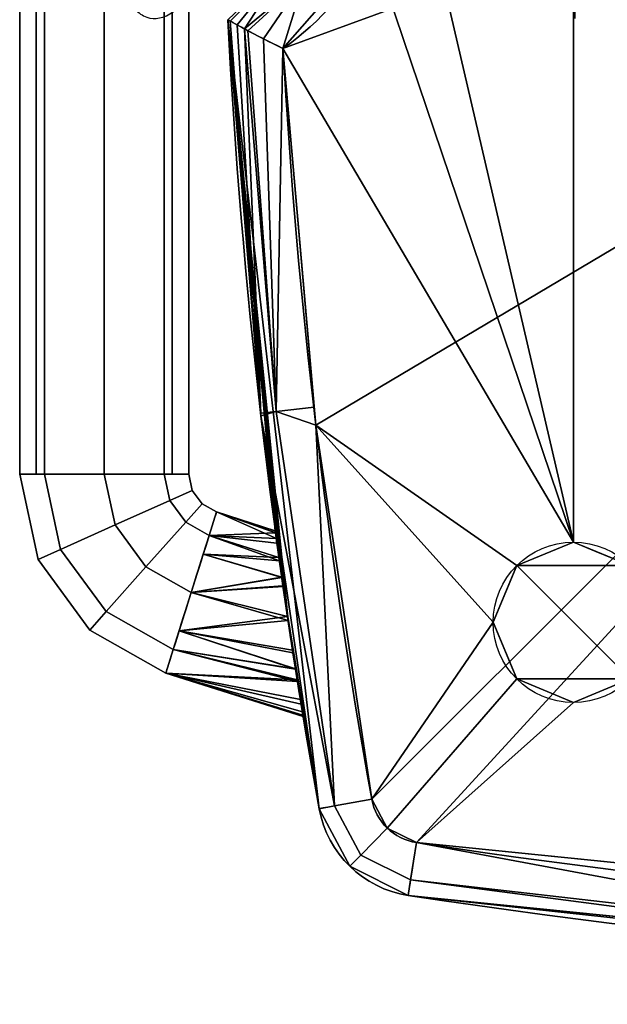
# Model space of a CAD drawing. Extents: x -10.8 to 10.8, y -12.7 to 10.3.
# Tile 1 of 44: x -10.8 to -6.5, y -10.3 to -3. Entities that reach past the tile are written whole.
import ezdxf

# ---------------------------------------------------------------- set-up
doc = ezdxf.new("R2010")
doc.units = 0
doc.header["$MEASUREMENT"] = 0
doc.layers.add('1', color=7, linetype='Continuous')

# ---------------------------------------------------------------- blocks, each defined once
blk = doc.blocks.new('UG_SURFACE_008')
at = {"layer": '1', "color": 9, "linetype": 'Continuous'}
for points in [[(-7.121437, -7.037982, -5.375), (-6.703854, -6.865014, -5.375), (-6.286271, -7.037982, -5.375)], [(-7.121437, -7.873147, -5.375), (-7.294405, -7.455564, -5.375), (-7.121437, -7.037982, -5.375), (-6.286271, -7.873147, -5.375)], [(-6.286271, -7.037982, -5.375), (-6.113303, -7.455564, -5.375), (-6.286271, -7.873147, -5.375), (-7.121437, -7.037982, -5.375)], [(-6.286271, -7.873147, -5.375), (-6.703854, -8.046115, -5.375), (-7.121437, -7.873147, -5.375)]]:
    blk.add_3dface(points, dxfattribs=at)
blk = doc.blocks.new('UG_SURFACE_012')
at = {"layer": '1', "color": 9, "linetype": 'Continuous'}
for points in [[(-7.860407, -9.07779, 1.125), (-7.902462, -9.352984, 1.009688), (-3.962607, -9.803015, 1.009688)], [(-3.962607, -9.803015, 1.009688), (-3.936489, -9.475834, 1.125), (-7.860407, -9.07779, 1.125)], [(-7.902462, -9.352984, 1.009688), (-7.919882, -9.466973, 0.731299), (-3.966273, -9.868029, 0.731299)], [(-3.966273, -9.868029, 0.731299), (-3.962607, -9.803015, 1.009688), (-7.902462, -9.352984, 1.009688)]]:
    blk.add_3dface(points, dxfattribs=at)
blk = doc.blocks.new('UG_SURFACE_025')
at = {"layer": '1', "color": 9, "linetype": 'Continuous'}
for points in [[(-6.703854, -6.865014, -5.375), (-7.121437, -7.037982, -5.375), (-7.121437, -7.037982, -4.875), (-6.703854, -6.865014, -4.875)], [(-6.703854, -6.865014, -4.875), (-6.53787, -6.933766, -4.875), (-6.53787, -6.933766, -5.375), (-6.703854, -6.865014, -5.375)], [(-6.286271, -7.037982, -5.375), (-6.53787, -6.933766, -5.375), (-6.53787, -6.933766, -4.875), (-6.286271, -7.037982, -4.875)], [(-7.121437, -7.037982, -5.375), (-7.155164, -7.119406, -5.375), (-7.155164, -7.119406, -4.875), (-7.121437, -7.037982, -4.875)], [(-6.286271, -7.037982, -4.875), (-6.113303, -7.455564, -4.875), (-6.113303, -7.455564, -5.375), (-6.286271, -7.037982, -5.375)], [(-7.294405, -7.455564, -4.875), (-7.155164, -7.119406, -4.875), (-7.155164, -7.119406, -5.375), (-7.294405, -7.455564, -5.375)], [(-7.294405, -7.455564, -5.375), (-7.155164, -7.791723, -5.375), (-7.155164, -7.791723, -4.875), (-7.294405, -7.455564, -4.875)], [(-6.286271, -7.873147, -5.375), (-6.113303, -7.455564, -5.375), (-6.113303, -7.455564, -4.875), (-6.286271, -7.873147, -4.875)], [(-7.121437, -7.873147, -4.875), (-7.155164, -7.791723, -4.875), (-7.155164, -7.791723, -5.375), (-7.121437, -7.873147, -5.375)], [(-7.121437, -7.873147, -5.375), (-6.703854, -8.046115, -5.375), (-6.703854, -8.046115, -4.875), (-7.121437, -7.873147, -4.875)], [(-6.286271, -7.873147, -4.875), (-6.53787, -7.977363, -4.875), (-6.53787, -7.977363, -5.375), (-6.286271, -7.873147, -5.375)], [(-6.703854, -8.046115, -5.375), (-6.53787, -7.977363, -5.375), (-6.53787, -7.977363, -4.875), (-6.703854, -8.046115, -4.875)]]:
    blk.add_3dface(points, dxfattribs=at)
blk = doc.blocks.new('UG_SURFACE_044')
at = {"layer": '1', "color": 9, "linetype": 'Continuous'}
for points in [[(-8.07548, -8.970785, 1.125), (-8.188339, -8.758727, 1.125), (-8.462276, -8.808309, 1.009688), (-8.269613, -9.170315, 1.009688)], [(-8.269613, -9.170315, 1.009688), (-8.462276, -8.808309, 1.009688), (-8.575745, -8.828847, 0.731299), (-8.350026, -9.252963, 0.731299)], [(-7.860407, -9.07779, 1.125), (-8.07548, -8.970785, 1.125), (-8.269613, -9.170315, 1.009688), (-7.902462, -9.352984, 1.009688)], [(-7.902462, -9.352984, 1.009688), (-8.269613, -9.170315, 1.009688), (-8.350026, -9.252963, 0.731299), (-7.919882, -9.466973, 0.731299)]]:
    blk.add_3dface(points, dxfattribs=at)
blk = doc.blocks.new('UG_SURFACE_078')
at = {"layer": '1', "color": 9, "linetype": 'Continuous'}
for points in [[(-9.229785, -3.027992, 0.847162), (-9.247763, -3.01786, 0.731299), (-9.00611, -5.916605, 0.731299)], [(-9.00611, -5.916605, 0.731299), (-9.179654, -3.055834, 0.949587), (-9.229785, -3.027992, 0.847162)], [(-9.126005, -3.084841, 1.007154), (-9.179654, -3.055834, 0.949587), (-9.00611, -5.916605, 0.731299)], [(-9.099711, -3.099058, 1.035367), (-9.126005, -3.084841, 1.007154), (-8.892112, -5.903448, 1.009688)], [(-9.00611, -5.916605, 0.731299), (-8.892112, -5.903448, 1.009688), (-9.126005, -3.084841, 1.007154)], [(-8.892112, -5.903448, 1.009688), (-8.985804, -3.158345, 1.099443), (-9.099711, -3.099058, 1.035367)], [(-8.892112, -5.903448, 1.009688), (-8.842862, -3.229312, 1.124999), (-8.985804, -3.158345, 1.099443)], [(-8.842093, -3.229685, 1.125), (-8.842862, -3.229312, 1.124999), (-8.892112, -5.903448, 1.009688)], [(-8.892112, -5.903448, 1.009688), (-8.611669, -5.871234, 1.125), (-8.842093, -3.229685, 1.125)], [(-8.600066, -6.004239, 1.125), (-8.611669, -5.871234, 1.125), (-8.892112, -5.903448, 1.009688)], [(-8.892112, -5.903448, 1.009688), (-9.00611, -5.916605, 0.731299), (-9.004652, -5.934097, 0.731299)], [(-8.462276, -8.808309, 1.009688), (-8.892112, -5.903448, 1.009688), (-9.004652, -5.934097, 0.731299)], [(-9.004652, -5.934097, 0.731299), (-8.575745, -8.828847, 0.731299), (-8.462276, -8.808309, 1.009688)], [(-8.600066, -6.004239, 1.125), (-8.892112, -5.903448, 1.009688), (-8.462276, -8.808309, 1.009688)], [(-8.462276, -8.808309, 1.009688), (-8.188339, -8.758727, 1.125), (-8.600066, -6.004239, 1.125)]]:
    blk.add_3dface(points, dxfattribs=at)
blk = doc.blocks.new('UG_SURFACE_086')
at = {"layer": '1', "color": 9, "linetype": 'Continuous'}
for points in [[(-10.780384, -6.364546, -0.875), (-10.658115, -6.364546, -0.579818), (-10.658115, 6.364546, -0.579818), (-10.780384, 6.364546, -0.875)], [(-10.780384, 6.364546, -0.875), (-10.658115, 6.364546, -1.170182), (-10.658115, -6.364546, -1.170182), (-10.780384, -6.364546, -0.875)], [(-10.598041, -6.364546, -1.315214), (-10.658115, -6.364546, -1.170182), (-10.658115, 6.364546, -1.170182), (-10.598041, 6.364546, -1.315214)], [(-10.598041, 6.364546, -0.434786), (-10.658115, 6.364546, -0.579818), (-10.658115, -6.364546, -0.579818), (-10.598041, -6.364546, -0.434786)], [(-10.598041, -6.364546, -0.434786), (-10.157827, -6.364546, -0.252443), (-10.157827, 6.364546, -0.252443), (-10.598041, 6.364546, -0.434786)], [(-10.598041, 6.364546, -1.315214), (-10.157827, 6.364546, -1.497557), (-10.157827, -6.364546, -1.497557), (-10.598041, -6.364546, -1.315214)], [(-9.717612, 6.364546, -0.434786), (-10.157827, 6.364546, -0.252443), (-10.157827, -6.364546, -0.252443), (-9.717612, -6.364546, -0.434786)], [(-9.717612, -6.364546, -1.315214), (-10.157827, -6.364546, -1.497557), (-10.157827, 6.364546, -1.497557), (-9.717612, 6.364546, -1.315214)], [(-9.717612, 6.364546, -1.315214), (-9.657538, 6.364546, -1.170182), (-9.657538, -6.364546, -1.170182), (-9.717612, -6.364546, -1.315214)], [(-9.717612, -6.364546, -0.434786), (-9.657538, -6.364546, -0.579818), (-9.657538, 6.364546, -0.579818), (-9.717612, 6.364546, -0.434786)], [(-9.535269, -6.364546, -0.875), (-9.657538, -6.364546, -1.170182), (-9.657538, 6.364546, -1.170182), (-9.535269, 6.364546, -0.875)], [(-9.535269, 6.364546, -0.875), (-9.657538, 6.364546, -0.579818), (-9.657538, -6.364546, -0.579818), (-9.535269, -6.364546, -0.875)]]:
    blk.add_3dface(points, dxfattribs=at)
blk = doc.blocks.new('UG_SURFACE_100')
at = {"layer": '1', "color": 9, "linetype": 'Continuous'}
for points in [[(-10.780384, -6.364546, -0.875), (-10.645537, -6.994076, -0.875), (-10.479194, -6.919386, -0.434786), (-10.598041, -6.364546, -0.434786)], [(-10.598041, -6.364546, -1.315214), (-10.479194, -6.919386, -1.315214), (-10.645537, -6.994076, -0.875), (-10.780384, -6.364546, -0.875)], [(-10.598041, -6.364546, -0.434786), (-10.479194, -6.919386, -0.434786), (-10.077603, -6.739071, -0.252443), (-10.157827, -6.364546, -0.252443)], [(-10.157827, -6.364546, -1.497557), (-10.077603, -6.739071, -1.497557), (-10.479194, -6.919386, -1.315214), (-10.598041, -6.364546, -1.315214)], [(-10.157827, -6.364546, -0.252443), (-10.077603, -6.739071, -0.252443), (-9.676013, -6.558755, -0.434786), (-9.717612, -6.364546, -0.434786)], [(-9.717612, -6.364546, -1.315214), (-9.676013, -6.558755, -1.315214), (-10.077603, -6.739071, -1.497557), (-10.157827, -6.364546, -1.497557)], [(-9.717612, -6.364546, -0.434786), (-9.676013, -6.558755, -0.434786), (-9.509668, -6.484066, -0.875), (-9.535269, -6.364546, -0.875)], [(-9.535269, -6.364546, -0.875), (-9.509668, -6.484066, -0.875), (-9.676013, -6.558755, -1.315214), (-9.717612, -6.364546, -1.315214)], [(-9.676013, -6.558755, -0.434786), (-9.558512, -6.718885, -0.434786), (-9.437357, -6.582613, -0.875), (-9.509668, -6.484066, -0.875)], [(-9.509668, -6.484066, -0.875), (-9.437357, -6.582613, -0.875), (-9.558512, -6.718885, -1.315214), (-9.676013, -6.558755, -1.315214)], [(-10.077603, -6.739071, -0.252443), (-9.851009, -7.047876, -0.252443), (-9.558512, -6.718885, -0.434786), (-9.676013, -6.558755, -0.434786)], [(-9.676013, -6.558755, -1.315214), (-9.558512, -6.718885, -1.315214), (-9.851009, -7.047876, -1.497557), (-10.077603, -6.739071, -1.497557)], [(-9.558512, -6.718885, -0.434786), (-9.385732, -6.816837, -0.434786), (-9.331024, -6.642895, -0.875), (-9.437357, -6.582613, -0.875)], [(-9.437357, -6.582613, -0.875), (-9.331024, -6.642895, -0.875), (-9.385732, -6.816837, -1.315214), (-9.558512, -6.718885, -1.315214)], [(-10.479194, -6.919386, -0.434786), (-10.143506, -7.376865, -0.434786), (-9.851009, -7.047876, -0.252443), (-10.077603, -6.739071, -0.252443)], [(-10.077603, -6.739071, -1.497557), (-9.851009, -7.047876, -1.497557), (-10.143506, -7.376865, -1.315214), (-10.479194, -6.919386, -1.315214)], [(-9.851009, -7.047876, -0.252443), (-9.517808, -7.236771, -0.252443), (-9.385732, -6.816837, -0.434786), (-9.558512, -6.718885, -0.434786)], [(-9.558512, -6.718885, -1.315214), (-9.385732, -6.816837, -1.315214), (-9.517808, -7.236771, -1.497557), (-9.851009, -7.047876, -1.497557)], [(-10.645537, -6.994076, -0.875), (-10.264661, -7.513137, -0.875), (-10.143506, -7.376865, -0.434786), (-10.479194, -6.919386, -0.434786)], [(-10.479194, -6.919386, -1.315214), (-10.143506, -7.376865, -1.315214), (-10.264661, -7.513137, -0.875), (-10.645537, -6.994076, -0.875)], [(-10.143506, -7.376865, -0.434786), (-9.649883, -7.656705, -0.434786), (-9.517808, -7.236771, -0.252443), (-9.851009, -7.047876, -0.252443)], [(-9.851009, -7.047876, -1.497557), (-9.517808, -7.236771, -1.497557), (-9.649883, -7.656705, -1.315214), (-10.143506, -7.376865, -1.315214)], [(-10.264661, -7.513137, -0.875), (-9.704591, -7.830647, -0.875), (-9.649883, -7.656705, -0.434786), (-10.143506, -7.376865, -0.434786)], [(-10.143506, -7.376865, -1.315214), (-9.649883, -7.656705, -1.315214), (-9.704591, -7.830647, -0.875), (-10.264661, -7.513137, -0.875)]]:
    blk.add_3dface(points, dxfattribs=at)
blk = doc.blocks.new('UG_SURFACE_111')
at = {"layer": '1', "color": 9, "linetype": 'Continuous'}
for points in [[(-8.341993, -1.50836, 0.731299), (-8.505964, -2.10031, 0.731299), (-8.345324, -2.155828, 1.009688)], [(-8.345324, -2.155828, 1.009688), (-8.127915, -2.244067, 1.125), (-7.948292, -1.50836, 1.125)], [(-8.345324, -2.155828, 1.009688), (-8.226681, -1.50836, 1.009688), (-8.341993, -1.50836, 0.731299)], [(-7.948292, -1.50836, 1.125), (-8.226681, -1.50836, 1.009688), (-8.345324, -2.155828, 1.009688)], [(-8.345324, -2.155828, 1.009688), (-8.505964, -2.10031, 0.731299), (-8.58581, -2.38856, 0.731299)], [(-8.685838, -2.719159, 1.009688), (-8.345324, -2.155828, 1.009688), (-8.58581, -2.38856, 0.731299)], [(-8.185062, -2.478133, 1.125), (-8.345324, -2.155828, 1.009688), (-8.685838, -2.719159, 1.009688)], [(-8.185062, -2.478133, 1.125), (-8.127915, -2.244067, 1.125), (-8.345324, -2.155828, 1.009688)], [(-8.58581, -2.38856, 0.731299), (-8.810598, -2.60226, 0.731299), (-8.685838, -2.719159, 1.009688)], [(-8.685838, -2.719159, 1.009688), (-8.522626, -2.86426, 1.125), (-8.185062, -2.478133, 1.125)], [(-8.810598, -2.60226, 0.731299), (-9.247763, -3.01786, 0.731299), (-9.229785, -3.027992, 0.847162)], [(-9.229785, -3.027992, 0.847162), (-9.179654, -3.055834, 0.949587), (-8.810598, -2.60226, 0.731299)], [(-8.810598, -2.60226, 0.731299), (-9.179654, -3.055834, 0.949587), (-9.126064, -3.084809, 1.007091)], [(-9.126064, -3.084809, 1.007091), (-8.685838, -2.719159, 1.009688), (-8.810598, -2.60226, 0.731299)], [(-8.685838, -2.719159, 1.009688), (-9.126064, -3.084809, 1.007091), (-9.099711, -3.099058, 1.035367)], [(-8.685838, -2.719159, 1.009688), (-9.099711, -3.099058, 1.035367), (-8.985804, -3.158345, 1.099443)], [(-8.985804, -3.158345, 1.099443), (-8.842862, -3.229312, 1.124999), (-8.685838, -2.719159, 1.009688)], [(-8.685838, -2.719159, 1.009688), (-8.842862, -3.229312, 1.124999), (-8.842093, -3.229685, 1.125)], [(-8.842093, -3.229685, 1.125), (-8.522626, -2.86426, 1.125), (-8.685838, -2.719159, 1.009688)]]:
    blk.add_3dface(points, dxfattribs=at)
blk = doc.blocks.new('UG_SURFACE_120')
at = {"layer": '1', "color": 9, "linetype": 'Continuous'}
for points in [[(-9.385732, -6.816837, -1.315214), (-9.331024, -6.642895, -0.875), (-8.896586, -6.796706, -1.016881)], [(-9.331024, -6.642895, -0.875), (-9.385732, -6.816837, -0.434786), (-8.891032, -6.837729, -0.621726)], [(-8.898693, -6.781076, -0.823859), (-8.898139, -6.785182, -0.874567), (-9.331024, -6.642895, -0.875)], [(-9.331024, -6.642895, -0.875), (-8.898139, -6.785182, -0.874567), (-8.896586, -6.796706, -1.016881)], [(-8.891032, -6.837729, -0.621726), (-8.898693, -6.781076, -0.823859), (-9.331024, -6.642895, -0.875)], [(-8.896586, -6.796706, -1.016881), (-8.886251, -6.872823, -1.190544), (-9.385732, -6.816837, -1.315214)], [(-8.868139, -7.003963, -1.337264), (-9.429245, -6.955188, -1.375289), (-9.385732, -6.816837, -1.315214)], [(-9.385732, -6.816837, -0.434786), (-9.429245, -6.955188, -0.374711), (-8.871733, -6.978157, -0.435111)], [(-9.385732, -6.816837, -1.315214), (-8.886251, -6.872823, -1.190544), (-8.868139, -7.003963, -1.337264)], [(-8.871733, -6.978157, -0.435111), (-8.891032, -6.837729, -0.621726), (-9.385732, -6.816837, -0.434786)], [(-9.517808, -7.236771, -1.497557), (-9.429245, -6.955188, -1.375289), (-8.851105, -7.12422, -1.408111)], [(-8.850839, -7.125908, -0.3439), (-9.429245, -6.955188, -0.374711), (-9.517808, -7.236771, -0.252443)], [(-8.868139, -7.003963, -1.337264), (-8.851105, -7.12422, -1.408111), (-9.429245, -6.955188, -1.375289)], [(-9.429245, -6.955188, -0.374711), (-8.850839, -7.125908, -0.3439), (-8.871733, -6.978157, -0.435111)], [(-8.851105, -7.12422, -1.408111), (-8.842226, -7.186906, -1.445041), (-9.517808, -7.236771, -1.497557)], [(-9.517808, -7.236771, -0.252443), (-8.841395, -7.192683, -0.302678), (-8.850839, -7.125908, -0.3439)], [(-8.804801, -7.442221, -0.252701), (-9.517808, -7.236771, -0.252443), (-9.60637, -7.518354, -0.374711)], [(-9.60637, -7.518354, -1.375289), (-9.517808, -7.236771, -1.497557), (-8.809104, -7.41337, -1.495988)], [(-8.842226, -7.186906, -1.445041), (-8.809104, -7.41337, -1.495988), (-9.517808, -7.236771, -1.497557)], [(-9.517808, -7.236771, -0.252443), (-8.804801, -7.442221, -0.252701), (-8.841395, -7.192683, -0.302678)], [(-8.809104, -7.41337, -1.495988), (-8.771475, -7.661563, -1.470573), (-9.60637, -7.518354, -1.375289)], [(-9.60637, -7.518354, -0.374711), (-8.768509, -7.680745, -0.285007), (-8.804801, -7.442221, -0.252701)], [(-9.649883, -7.656705, -1.315214), (-9.60637, -7.518354, -1.375289), (-8.74985, -7.799273, -1.404553)], [(-8.749656, -7.800757, -0.342857), (-9.60637, -7.518354, -0.374711), (-9.649883, -7.656705, -0.434786)], [(-8.771475, -7.661563, -1.470573), (-8.74985, -7.799273, -1.404553), (-9.60637, -7.518354, -1.375289)], [(-9.60637, -7.518354, -0.374711), (-8.749656, -7.800757, -0.342857), (-8.768509, -7.680745, -0.285007)], [(-8.737465, -7.878357, -0.380263), (-9.649883, -7.656705, -0.434786), (-9.704591, -7.830647, -0.875)], [(-9.704591, -7.830647, -0.875), (-9.649883, -7.656705, -1.315214), (-8.735324, -7.891786, -1.360201)], [(-8.74985, -7.799273, -1.404553), (-8.735324, -7.891786, -1.360201), (-9.649883, -7.656705, -1.315214)], [(-9.649883, -7.656705, -0.434786), (-8.737465, -7.878357, -0.380263), (-8.749656, -7.800757, -0.342857)], [(-8.695211, -8.138729, -0.980199), (-8.693574, -8.148629, -0.875), (-9.704591, -7.830647, -0.875)], [(-8.708405, -8.058438, -1.183102), (-8.695211, -8.138729, -0.980199), (-9.704591, -7.830647, -0.875)], [(-8.735324, -7.891786, -1.360201), (-8.708405, -8.058438, -1.183102), (-9.704591, -7.830647, -0.875)], [(-8.698983, -8.115863, -0.685216), (-8.714089, -8.023576, -0.517134), (-9.704591, -7.830647, -0.875)], [(-9.704591, -7.830647, -0.875), (-8.693574, -8.148629, -0.875), (-8.698983, -8.115863, -0.685216)], [(-9.704591, -7.830647, -0.875), (-8.714089, -8.023576, -0.517134), (-8.737465, -7.878357, -0.380263)]]:
    blk.add_3dface(points, dxfattribs=at)
blk = doc.blocks.new('UG_SURFACE_152')
at = {"layer": '1', "color": 9, "linetype": 'Continuous'}
for points in [[(-6.286271, -7.037982, -4.875), (-6.703854, -6.865014, -4.875), (-6.703854, 6.890059, -4.875), (-6.286271, 7.063027, -4.875)], [(-6.703854, 6.890059, -4.875), (-6.703854, -6.865014, -4.875), (-7.948292, -1.50836, -4.875), (-7.948292, 1.50836, -4.875)], [(-6.703854, -6.865014, -4.875), (-8.185062, -2.478133, -4.875), (-7.948292, -1.50836, -4.875)], [(-8.842093, -3.229685, -4.875), (-8.185062, -2.478133, -4.875), (-6.703854, -6.865014, -4.875)], [(-6.703854, -6.865014, -4.875), (-7.121437, -7.037982, -4.875), (-8.600066, -6.004239, -4.875), (-8.842093, -3.229685, -4.875)], [(-7.121437, -7.037982, -4.875), (-7.294405, -7.455564, -4.875), (-8.600066, -6.004239, -4.875)], [(-8.188339, -8.758727, -4.875), (-8.600066, -6.004239, -4.875), (-7.294405, -7.455564, -4.875)], [(-7.294405, -7.455564, -4.875), (-7.121437, -7.873147, -4.875), (-8.07548, -8.970785, -4.875), (-8.188339, -8.758727, -4.875)], [(-7.121437, -7.873147, -4.875), (-6.703854, -8.046115, -4.875), (-7.860407, -9.07779, -4.875), (-8.07548, -8.970785, -4.875)], [(-2.629074, -9.608459, -4.875), (-7.860407, -9.07779, -4.875), (-6.703854, -8.046115, -4.875), (-6.286271, -7.873147, -4.875)]]:
    blk.add_3dface(points, dxfattribs=at)
blk = doc.blocks.new('UG_SURFACE_180')
at = {"layer": '1', "color": 9, "linetype": 'Continuous'}
for points in [[(-9.00611, -5.916605, -4.481299), (-9.247763, -3.01786, -4.481299), (-9.229785, -3.027992, -4.597162)], [(-9.229785, -3.027992, -4.597162), (-9.179654, -3.055834, -4.699587), (-9.00611, -5.916605, -4.481299)], [(-9.00611, -5.916605, -4.481299), (-9.179654, -3.055834, -4.699587), (-9.126005, -3.084841, -4.757154)], [(-9.126005, -3.084841, -4.757154), (-8.892112, -5.903448, -4.759688), (-9.00611, -5.916605, -4.481299)], [(-8.892112, -5.903448, -4.759688), (-9.126005, -3.084841, -4.757154), (-9.099711, -3.099058, -4.785367)], [(-9.099711, -3.099058, -4.785367), (-8.985804, -3.158345, -4.849443), (-8.892112, -5.903448, -4.759688)], [(-8.985804, -3.158345, -4.849443), (-8.842862, -3.229312, -4.874999), (-8.892112, -5.903448, -4.759688)], [(-8.892112, -5.903448, -4.759688), (-8.842862, -3.229312, -4.874999), (-8.842093, -3.229685, -4.875)], [(-8.842093, -3.229685, -4.875), (-8.611669, -5.871234, -4.875), (-8.892112, -5.903448, -4.759688)], [(-8.892112, -5.903448, -4.759688), (-8.611669, -5.871234, -4.875), (-8.600066, -6.004239, -4.875)], [(-9.004652, -5.934097, -4.481299), (-9.00611, -5.916605, -4.481299), (-8.892112, -5.903448, -4.759688)], [(-9.004652, -5.934097, -4.481299), (-8.892112, -5.903448, -4.759688), (-8.462276, -8.808309, -4.759688)], [(-8.462276, -8.808309, -4.759688), (-8.575745, -8.828847, -4.481299), (-9.004652, -5.934097, -4.481299)], [(-8.462276, -8.808309, -4.759688), (-8.892112, -5.903448, -4.759688), (-8.600066, -6.004239, -4.875)], [(-8.600066, -6.004239, -4.875), (-8.188339, -8.758727, -4.875), (-8.462276, -8.808309, -4.759688)]]:
    blk.add_3dface(points, dxfattribs=at)
blk = doc.blocks.new('UG_SURFACE_181')
at = {"layer": '1', "color": 9, "linetype": 'Continuous'}
for points in [[(-3.441333, -9.955558, -2.491342), (-3.441333, -9.955558, 0.354816), (-7.919882, -9.466973, 0.731299), (-7.919882, -9.466973, -4.481299)], [(-3.441333, -9.955558, -2.491342), (-7.919882, -9.466973, -4.481299), (-2.648965, -10.001657, -4.481299)], [(-2.648965, -10.001657, 0.731299), (-7.919882, -9.466973, 0.731299), (-3.441333, -9.955558, 0.354816)]]:
    blk.add_3dface(points, dxfattribs=at)
blk = doc.blocks.new('UG_SURFACE_183')
at = {"layer": '1', "color": 9, "linetype": 'Continuous'}
for points in [[(-8.58581, -2.38856, 0.731299), (-8.341993, -1.50836, 0.731299), (-8.341993, -1.50836, -4.481299), (-8.58581, -2.38856, -4.481299)], [(-9.247763, -3.01786, 0.731299), (-8.58581, -2.38856, 0.731299), (-8.58581, -2.38856, -4.481299), (-9.247763, -3.01786, -4.481299)]]:
    blk.add_3dface(points, dxfattribs=at)
blk = doc.blocks.new('UG_SURFACE_202')
at = {"layer": '1', "color": 9, "linetype": 'Continuous'}
for points in [[(-8.269613, -9.170315, -4.759688), (-8.462276, -8.808309, -4.759688), (-8.188339, -8.758727, -4.875), (-8.07548, -8.970785, -4.875)], [(-8.350026, -9.252963, -4.481299), (-8.575745, -8.828847, -4.481299), (-8.462276, -8.808309, -4.759688), (-8.269613, -9.170315, -4.759688)], [(-7.902462, -9.352984, -4.759688), (-8.269613, -9.170315, -4.759688), (-8.07548, -8.970785, -4.875), (-7.860407, -9.07779, -4.875)], [(-7.919882, -9.466973, -4.481299), (-8.350026, -9.252963, -4.481299), (-8.269613, -9.170315, -4.759688), (-7.902462, -9.352984, -4.759688)]]:
    blk.add_3dface(points, dxfattribs=at)
blk = doc.blocks.new('UG_SURFACE_204')
at = {"layer": '1', "color": 9, "linetype": 'Continuous'}
for points in [[(-8.575745, -8.828847, -4.481299), (-8.350026, -9.252963, -4.481299), (-8.350026, -9.252963, 0.731299), (-8.575745, -8.828847, 0.731299)], [(-8.350026, -9.252963, -4.481299), (-7.919882, -9.466973, -4.481299), (-7.919882, -9.466973, 0.731299), (-8.350026, -9.252963, 0.731299)]]:
    blk.add_3dface(points, dxfattribs=at)
blk = doc.blocks.new('UG_SURFACE_219')
at = {"layer": '1', "color": 9, "linetype": 'Continuous'}
for points in [[(-8.345324, -2.155828, -4.759688), (-8.505964, -2.10031, -4.481299), (-8.341993, -1.50836, -4.481299)], [(-8.341993, -1.50836, -4.481299), (-8.226681, -1.50836, -4.759688), (-8.345324, -2.155828, -4.759688)], [(-8.345324, -2.155828, -4.759688), (-8.226681, -1.50836, -4.759688), (-7.948292, -1.50836, -4.875)], [(-7.948292, -1.50836, -4.875), (-8.127915, -2.244067, -4.875), (-8.345324, -2.155828, -4.759688)], [(-8.58581, -2.38856, -4.481299), (-8.505964, -2.10031, -4.481299), (-8.345324, -2.155828, -4.759688)], [(-8.685838, -2.719159, -4.759688), (-8.345324, -2.155828, -4.759688), (-8.185062, -2.478133, -4.875)], [(-8.58581, -2.38856, -4.481299), (-8.345324, -2.155828, -4.759688), (-8.685838, -2.719159, -4.759688)], [(-8.345324, -2.155828, -4.759688), (-8.127915, -2.244067, -4.875), (-8.185062, -2.478133, -4.875)], [(-8.685838, -2.719159, -4.759688), (-8.810598, -2.60226, -4.481299), (-8.58581, -2.38856, -4.481299)], [(-8.185062, -2.478133, -4.875), (-8.522626, -2.86426, -4.875), (-8.685838, -2.719159, -4.759688)], [(-9.229785, -3.027992, -4.597162), (-9.247763, -3.01786, -4.481299), (-8.810598, -2.60226, -4.481299)], [(-8.810598, -2.60226, -4.481299), (-9.179654, -3.055834, -4.699587), (-9.229785, -3.027992, -4.597162)], [(-9.126064, -3.084809, -4.757091), (-9.179654, -3.055834, -4.699587), (-8.810598, -2.60226, -4.481299)], [(-8.810598, -2.60226, -4.481299), (-8.685838, -2.719159, -4.759688), (-9.126064, -3.084809, -4.757091)], [(-9.099711, -3.099058, -4.785367), (-9.126064, -3.084809, -4.757091), (-8.685838, -2.719159, -4.759688)], [(-8.985804, -3.158345, -4.849443), (-9.099711, -3.099058, -4.785367), (-8.685838, -2.719159, -4.759688)], [(-8.685838, -2.719159, -4.759688), (-8.842862, -3.229312, -4.874999), (-8.985804, -3.158345, -4.849443)], [(-8.842093, -3.229685, -4.875), (-8.842862, -3.229312, -4.874999), (-8.685838, -2.719159, -4.759688)], [(-8.685838, -2.719159, -4.759688), (-8.522626, -2.86426, -4.875), (-8.842093, -3.229685, -4.875)]]:
    blk.add_3dface(points, dxfattribs=at)
blk = doc.blocks.new('UG_SURFACE_220')
at = {"layer": '1', "color": 9, "linetype": 'Continuous'}
for points in [[(-8.898693, -6.781076, -0.823859), (-8.891032, -6.837729, -0.621726), (-9.247763, -3.01786, 0.731299)], [(-8.896586, -6.796706, -1.016881), (-8.898693, -6.781076, -0.823859), (-9.247763, -3.01786, 0.731299)], [(-8.886251, -6.872823, -1.190544), (-8.896586, -6.796706, -1.016881), (-9.247763, -3.01786, -4.481299)], [(-8.868139, -7.003963, -1.337264), (-8.886251, -6.872823, -1.190544), (-9.247763, -3.01786, -4.481299)], [(-8.842226, -7.186906, -1.445041), (-9.247763, -3.01786, -4.481299), (-8.575745, -8.828847, -4.481299)], [(-9.247763, -3.01786, -4.481299), (-8.842226, -7.186906, -1.445041), (-8.868139, -7.003963, -1.337264)], [(-9.247763, -3.01786, 0.731299), (-9.247763, -3.01786, -4.481299), (-8.896586, -6.796706, -1.016881)], [(-9.247763, -3.01786, 0.731299), (-8.891032, -6.837729, -0.621726), (-8.871733, -6.978157, -0.435111)], [(-9.247763, -3.01786, 0.731299), (-8.871733, -6.978157, -0.435111), (-8.841395, -7.192683, -0.302678)], [(-8.804801, -7.442221, -0.252701), (-8.575745, -8.828847, 0.731299), (-9.247763, -3.01786, 0.731299)], [(-9.247763, -3.01786, 0.731299), (-8.841395, -7.192683, -0.302678), (-8.804801, -7.442221, -0.252701)], [(-8.575745, -8.828847, -4.481299), (-8.809104, -7.41337, -1.495988), (-8.842226, -7.186906, -1.445041)], [(-8.575745, -8.828847, -4.481299), (-8.771475, -7.661563, -1.470573), (-8.809104, -7.41337, -1.495988)], [(-8.575745, -8.828847, 0.731299), (-8.804801, -7.442221, -0.252701), (-8.768509, -7.680745, -0.285007)], [(-8.575745, -8.828847, -4.481299), (-8.735324, -7.891786, -1.360201), (-8.771475, -7.661563, -1.470573)], [(-8.575745, -8.828847, 0.731299), (-8.768509, -7.680745, -0.285007), (-8.737465, -7.878357, -0.380263)], [(-8.737465, -7.878357, -0.380263), (-8.714089, -8.023576, -0.517134), (-8.575745, -8.828847, 0.731299)], [(-8.575745, -8.828847, -4.481299), (-8.708405, -8.058438, -1.183102), (-8.735324, -7.891786, -1.360201)], [(-8.714089, -8.023576, -0.517134), (-8.698983, -8.115863, -0.685216), (-8.575745, -8.828847, 0.731299)], [(-8.695211, -8.138729, -0.980199), (-8.708405, -8.058438, -1.183102), (-8.575745, -8.828847, -4.481299)], [(-8.698983, -8.115863, -0.685216), (-8.693574, -8.148629, -0.875), (-8.575745, -8.828847, 0.731299)], [(-8.695211, -8.138729, -0.980199), (-8.575745, -8.828847, -4.481299), (-8.575745, -8.828847, 0.731299)], [(-8.575745, -8.828847, 0.731299), (-8.693574, -8.148629, -0.875), (-8.695211, -8.138729, -0.980199)]]:
    blk.add_3dface(points, dxfattribs=at)
blk = doc.blocks.new('UG_SURFACE_235')
at = {"layer": '1', "color": 9, "linetype": 'Continuous'}
for points in [[(-8.185062, -2.478133, 1.125), (-8.842093, -3.229685, 1.125), (-1.475202, -0.53693, 1.125)], [(-0.784939, -1.359553, 1.125), (-1.475202, -0.53693, 1.125), (-8.842093, -3.229685, 1.125), (-8.600066, -6.004239, 1.125)], [(-0.784939, -1.359553, 1.125), (-8.600066, -6.004239, 1.125), (-8.188339, -8.758727, 1.125)], [(-8.188339, -8.758727, 1.125), (-8.07548, -8.970785, 1.125), (-7.860407, -9.07779, 1.125), (-0.784939, -1.359553, 1.125)], [(-0.784939, -1.359553, 1.125), (-7.860407, -9.07779, 1.125), (-2.629074, -9.608459, 1.125)]]:
    blk.add_3dface(points, dxfattribs=at)
blk = doc.blocks.new('UG_SURFACE_239')
at = {"layer": '1', "color": 9, "linetype": 'Continuous'}
for points in [[(-3.962607, -9.803015, -4.759688), (-7.902462, -9.352984, -4.759688), (-7.860407, -9.07779, -4.875)], [(-7.860407, -9.07779, -4.875), (-3.936489, -9.475834, -4.875), (-3.962607, -9.803015, -4.759688)], [(-3.966273, -9.868029, -4.481299), (-7.919882, -9.466973, -4.481299), (-7.902462, -9.352984, -4.759688)], [(-7.902462, -9.352984, -4.759688), (-3.962607, -9.803015, -4.759688), (-3.966273, -9.868029, -4.481299)]]:
    blk.add_3dface(points, dxfattribs=at)

msp = doc.modelspace()

# ---------------------------------------------------------------- linework, layer by layer
at = {"layer": '1', "color": 43, "linetype": 'Continuous'}
for p, q in [((-9.2478, -3.0179, 0.7313), (-9.2478, -3.0179, -4.4813)), ((-8.5757, -8.8288, 0.7313), (-8.5757, -8.8288, -4.4813)), ((-7.9199, -9.467, 0.7313), (-7.9199, -9.467, -4.4813))]:
    msp.add_line(p, q, dxfattribs=at)
at = {"layer": '1', "color": 43, "linetype": 'Continuous', "extrusion": (0, -1, 0)}
msp.add_circle((-10.1578, -0.875, 6.3645), 0.6226, dxfattribs=at)
at = {"layer": '1', "color": 43, "linetype": 'Continuous', "extrusion": (0.953931, -0.300027, 0)}
msp.add_circle((-9.759, -0.875, -6.9081), 0.6226, dxfattribs=at)
at = {"layer": '1', "color": 43, "linetype": 'Continuous'}
for centre in [(-6.7039, -7.4556, -4.875), (-6.7039, -7.4556, -5.375)]:
    msp.add_circle(centre, 0.5906, dxfattribs=at)
at = {"layer": '1', "color": 43, "linetype": 'Continuous', "extrusion": (1, 0, 0)}
msp.add_arc((0, 14.7554, -6.6929), 3.0094, 99.20069, 216.65291, dxfattribs=at)
at = {"layer": '1', "color": 43, "linetype": 'Continuous'}
for centre, radius, start, end in [((-10.0527, -1.5084, -4.875), 2.1044, 305.11865, 360), ((36.478, -0.6742, -4.4813), 45.7858, 182.93411, 190.25935), ((36.478, -0.6742, 1.125), 45.3921, 183.22734, 190.25935), ((-7.8009, -8.6886, 1.125), 0.3937, 190.25935, 261.31135), ((-7.8009, -8.6886, -4.4813), 0.7874, 190.25935, 261.31135), ((-0.0003, 42.3561, 1.125), 52.031, 261.31135, 278.68944), ((-0.0003, 42.3561, -4.4813), 52.4247, 261.31135, 278.68944)]:
    msp.add_arc(centre, radius, start, end, dxfattribs=at)
at = {"layer": '1', "color": 43, "linetype": 'Continuous', "extrusion": (0, 0, -1)}
for centre, radius, start, end in [((10.0527, -1.5084, -1.125), 2.1044, 180, 234.88135), ((-36.478, -0.6742, -0.7313), 45.7858, 349.74065, 357.06589), ((-36.478, -0.6742, 4.875), 45.3921, 349.74065, 356.77266), ((7.8009, -8.6886, 4.875), 0.3937, 278.68865, 349.74065), ((7.8009, -8.6886, -0.7313), 0.7874, 278.68865, 349.74065), ((0.0003, 42.3561, 4.875), 52.031, 261.31056, 278.68865), ((0.0003, 42.3561, -0.7313), 52.4247, 261.31056, 278.68865)]:
    msp.add_arc(centre, radius, start, end, dxfattribs=at)
at = {"layer": '1', "color": 43, "linetype": 'Continuous', "extrusion": (-0.178104, 0.984012, 0)}
msp.add_arc((9.6174, -4.4813, -7.1603), 0.3937, 270, 360, dxfattribs=at)
at = {"layer": '1', "color": 43, "linetype": 'Continuous', "extrusion": (0.178104, -0.984012, 0)}
msp.add_arc((-9.6174, 0.7313, 7.1603), 0.3937, 90, 180, dxfattribs=at)
at = {"layer": '1', "color": 43, "linetype": 'Continuous', "extrusion": (-0.988524, 0.151065, 0)}
msp.add_arc((10.161, -4.4813, 6.3989), 0.3937, 270, 360, dxfattribs=at)
at = {"layer": '1', "color": 43, "linetype": 'Continuous', "extrusion": (0.988524, -0.151065, 0)}
msp.add_arc((-10.161, 0.7313, -6.3989), 0.3937, 90, 180, dxfattribs=at)
at = {"layer": '1', "color": 43, "linetype": 'Continuous'}
for points, knots in [([(-10.1597, -2.3891, 12.9254), (-10.123, -2.556, 13.1433), (-10.0808, -2.6893, 13.378), (-10.0076, -2.8409, 13.7535), (-9.9813, -2.8834, 13.8834), (-9.9265, -2.9497, 14.1441), (-9.898, -2.9739, 14.2755), (-9.8085, -3.0201, 14.6728), (-9.7429, -3.0151, 14.9448), (-9.6084, -2.9357, 15.4686), (-9.5384, -2.8614, 15.7251), (-9.468, -2.7534, 15.9701)], [0, 0, 0, 0, 0.25, 0.25, 0.375, 0.375, 0.5, 0.5, 0.75, 0.75, 1, 1, 1, 1]), ([(-8.8421, -3.2297, 1.125), (-8.9419, -3.1814, 1.125), (-9.042, -3.1301, 1.0887), (-9.1957, -3.0477, 0.9495), (-9.2478, -3.0179, 0.8439), (-9.2478, -3.0179, 0.7313)], [0, 0, 0, 0, 0.5, 0.5, 1, 1, 1, 1]), ([(-9.2478, -3.0179, -4.4813), (-9.2478, -3.0179, -4.5939), (-9.1957, -3.0477, -4.6995), (-9.042, -3.1301, -4.8387), (-8.9419, -3.1814, -4.875), (-8.8421, -3.2297, -4.875)], [0, 0, 0, 0, 0.5, 0.5, 1, 1, 1, 1]), ([(-8.6936, -8.1486, -0.962), (-8.6936, -8.1486, -0.7009), (-8.7077, -8.0638, -0.5349), (-8.7493, -7.805, -0.3122), (-8.776, -7.6345, -0.2528), (-8.8272, -7.2926, -0.2521), (-8.8515, -7.1232, -0.3099), (-8.8788, -6.9276, -0.4783), (-8.8861, -6.8743, -0.5459), (-8.8963, -6.7988, -0.7024), (-8.899, -6.779, -0.7877), (-8.899, -6.7786, -0.9599), (-8.8964, -6.7985, -1.0462), (-8.8863, -6.8725, -1.2011), (-8.879, -6.9264, -1.2704), (-8.8517, -7.122, -1.4396), (-8.8271, -7.2936, -1.498), (-8.776, -7.6342, -1.4971), (-8.7493, -7.8049, -1.4378), (-8.7181, -7.999, -1.2709), (-8.7093, -8.0533, -1.2021), (-8.697, -8.128, -1.048), (-8.6936, -8.1486, -0.962), (-8.6936, -8.1486, -0.7009)], [-0.0625, -0.0625, 0, 0, 0.125, 0.125, 0.25, 0.25, 0.375, 0.375, 0.4375, 0.4375, 0.5, 0.5, 0.5625, 0.5625, 0.625, 0.625, 0.75, 0.75, 0.875, 0.875, 0.9375, 0.9375, 1, 1, 1.125, 1.125])]:
    msp.add_open_spline(points, degree=3, knots=knots, dxfattribs=at)

# ---------------------------------------------------------------- block references
for name in ['UG_SURFACE_152', 'UG_SURFACE_235', 'UG_SURFACE_086', 'UG_SURFACE_111', 'UG_SURFACE_183', 'UG_SURFACE_219', 'UG_SURFACE_078', 'UG_SURFACE_180', 'UG_SURFACE_220', 'UG_SURFACE_100', 'UG_SURFACE_120', 'UG_SURFACE_008', 'UG_SURFACE_025', 'UG_SURFACE_044', 'UG_SURFACE_202', 'UG_SURFACE_204', 'UG_SURFACE_012', 'UG_SURFACE_239', 'UG_SURFACE_181']:
    msp.add_blockref(name, (0, 0))

doc.saveas('drawing.dxf')
